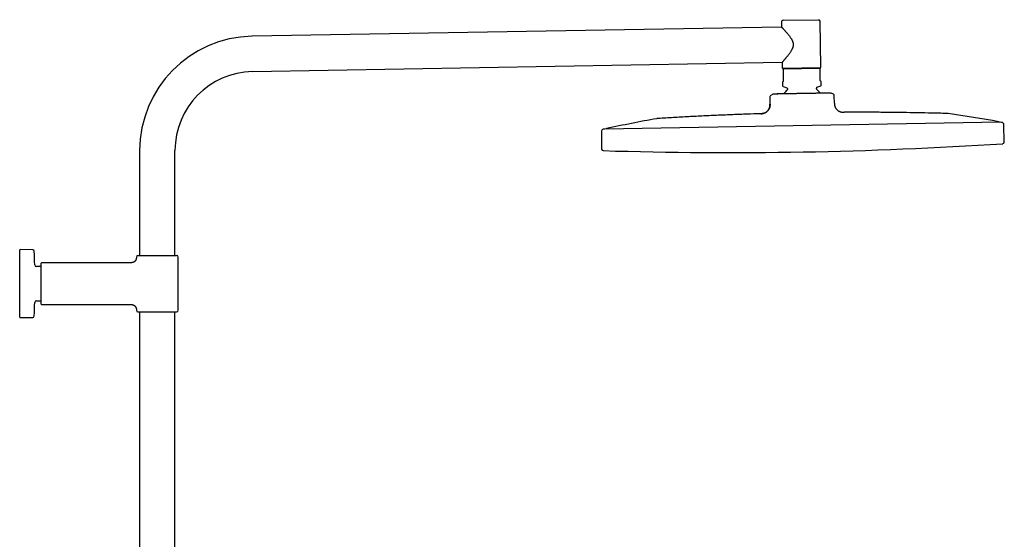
# Model space of a CAD drawing. Header units: millimetres. Extents: x 8 to 1764, y 12 to 2805.
# Tile 26 of 26: x 1153 to 1764, y 2482 to 2805. Entities that reach past the tile are written whole.
import ezdxf

# ---------------------------------------------------------------- set-up
doc = ezdxf.new("R2010")
doc.units = ezdxf.units.MM

msp = doc.modelspace()

# ---------------------------------------------------------------- linework, layer by layer
at = {"color": 7, "linetype": 'Continuous', "lineweight": 30}
for p, q in [((1626.93, 2804.43), (1648.93, 2804.81)), ((1626, 2800.26), (1297.41, 2794.53)), ((1625.95, 2803.41), (1626, 2800.26)), ((1650.44, 2775.43), (1649.95, 2803.83)), ((1297.79, 2772.63), (1626.39, 2778.37)), ((1626.39, 2778.37), (1626.44, 2775.02)), ((1649.95, 2774.93), (1626.95, 2774.52)), ((1649.96, 2774.53), (1626.96, 2774.12)), ((1626.96, 2774.12), (1627.09, 2766.94)), ((1650.08, 2767.34), (1649.96, 2774.53)), ((1626.81, 2766.23), (1626.6, 2766.02)), ((1626.6, 2766.02), (1626.64, 2763.87)), ((1626.98, 2763.4), (1629.33, 2762.59)), ((1629.67, 2762.13), (1629.68, 2761.52)), ((1647.68, 2761.84), (1647.67, 2762.44)), ((1647.99, 2762.92), (1650.32, 2763.81)), ((1650.6, 2766.44), (1650.39, 2766.64)), ((1650.64, 2764.29), (1650.6, 2766.44)), ((1618.76, 2756.98), (1618.84, 2752.37)), ((1619.23, 2757.84), (1620.55, 2758.67)), ((1632.5, 2758.88), (1632.44, 2758.88)), ((1655.56, 2759.28), (1655.55, 2759.28)), ((1658.25, 2758.52), (1656.9, 2759.3)), ((1658.83, 2753.07), (1658.75, 2757.67)), ((1618.86, 2752.38), (1618.84, 2752.38)), ((1664.8, 2747.37), (1664.8, 2747.37)), ((1762.03, 2741.26), (1516.12, 2736.96)), ((1762.75, 2741.12), (1762.03, 2741.26)), ((1764.26, 2728.93), (1763.98, 2739.69)), ((1514.22, 2735.33), (1514.32, 2724.57)), ((1516.12, 2736.96), (1515.4, 2736.81)), ((1227.69, 2723.58), (1227.69, 2658.58)), ((1249.59, 2658.58), (1249.59, 2723.58)), ((1153.24, 2620.3), (1153.24, 2661.86)), ((1161.3, 2662.1), (1153.54, 2662.16)), ((1226.64, 2658.58), (1238.64, 2658.58)), ((1238.64, 2658.58), (1250.64, 2658.58)), ((1166.64, 2628.38), (1166.64, 2653.78)), ((1222.64, 2654.08), (1166.94, 2654.08)), ((1225.64, 2657.58), (1225.64, 2657.08)), ((1251.64, 2624.58), (1251.64, 2657.58)), ((1166.64, 2651.73), (1163.59, 2651.73)), ((1163.59, 2630.43), (1166.64, 2630.43)), ((1166.94, 2628.08), (1222.64, 2628.08)), ((1225.64, 2625.08), (1225.64, 2624.58)), ((1226.64, 2623.58), (1250.64, 2623.58)), ((1227.69, 2623.58), (1227.69, 2207.01)), ((1249.59, 2207.01), (1249.59, 2623.58)), ((1153.54, 2620), (1161.3, 2620.07))]:
    msp.add_line(p, q, dxfattribs=at)
for centre, radius, start, end in [((1648.95, 2803.81), 1, 1, 91), ((1626.95, 2803.43), 1, 91, 181), ((1298.64, 2723.58), 70.95, 91, 180), ((1626.94, 2775.02), 0.5, 181, 271), ((1649.94, 2775.43), 0.5, 271, 1), ((1298.64, 2723.58), 49.05, 91, 180), ((1627.14, 2763.88), 0.5, 181, 251), ((1629.17, 2762.12), 0.5, 1, 71), ((1648.17, 2762.45), 0.5, 111, 181), ((1648.18, 2761.85), 0.5, 181, 230.06728), ((1650.14, 2764.28), 0.5, 291, 1), ((1619.76, 2756.99), 1, 121.96376, 181), ((1638.87, 2750.73), 14, 131.93272, 144.83651), ((1629.18, 2761.52), 0.5, 311.93272, 1), ((1638.87, 2750.73), 14, 37.16012, 50.06728), ((1657.75, 2757.66), 1, 1, 60.03624), ((1608.95, 1902.04), 853.07, 79.74748, 81.88615), ((1698.39, 1903.6), 853.07, 100.11385, 102.25252), ((1760.7, 2740.99), 0.5, 30.1308, 79.74748), ((1762.48, 2739.65), 1.5, 1.5, 79.61337), ((1515.72, 2735.34), 1.5, 102.38663, 180.5), ((1517.46, 2736.74), 0.5, 102.25252, 151.8692), ((1593.88, 5328.06), 2605.67, 271, 273.72852), ((1763.26, 2728.91), 1, 273.72852, 1.5), ((1515.32, 2724.58), 1, 180.5, 268.27148), ((1593.88, 5328.06), 2605.67, 268.27148, 271), ((1153.54, 2661.86), 0.3, 89.5, 180), ((1161.29, 2661.1), 1, 2.60542, 89.5), ((721.49, 2641.08), 441.25, 1.50949, 2.60542), ((1226.64, 2657.58), 1, 90, 180), ((1250.64, 2657.58), 1, 0, 90), ((1163.59, 2652.73), 1, 181.50949, 270), ((1166.94, 2653.78), 0.3, 90, 180), ((721.49, 2641.08), 441.25, 357.39458, 358.49051), ((1163.59, 2629.43), 1, 90, 178.49051), ((1166.94, 2628.38), 0.3, 180, 270), ((1226.64, 2624.58), 1, 180, 270), ((1250.64, 2624.58), 1, 270, 0), ((1153.54, 2620.3), 0.3, 180, 270.5), ((1161.29, 2621.07), 1, 270.5, 357.39458)]:
    msp.add_arc(centre, radius, start, end, dxfattribs=at)
for points, knots in [([(1626, 2800.26), (1626.01, 2800.26), (1626.01, 2800.26), (1626.04, 2800.22), (1626.1, 2800.17), (1626.17, 2800.09), (1626.26, 2799.99), (1626.38, 2799.86), (1626.51, 2799.72), (1626.66, 2799.57), (1626.82, 2799.39), (1627, 2799.2), (1627.19, 2798.99), (1627.42, 2798.74), (1627.7, 2798.44), (1628.02, 2798.08), (1628.36, 2797.7), (1628.72, 2797.3), (1629.1, 2796.87), (1629.48, 2796.42), (1629.87, 2795.96), (1630.27, 2795.48), (1630.67, 2794.97), (1631.07, 2794.45), (1631.47, 2793.9), (1631.82, 2793.38), (1632.12, 2792.9), (1632.37, 2792.46), (1632.61, 2792), (1632.82, 2791.55), (1632.98, 2791.12), (1633.11, 2790.7), (1633.21, 2790.27), (1633.27, 2789.83), (1633.29, 2789.39), (1633.28, 2788.95), (1633.22, 2788.51), (1633.13, 2788.09), (1633.02, 2787.7), (1632.9, 2787.33), (1632.73, 2786.92), (1632.51, 2786.45), (1632.22, 2785.9), (1631.88, 2785.31), (1631.49, 2784.71), (1631.09, 2784.13), (1630.68, 2783.56), (1630.26, 2783.01), (1629.88, 2782.52), (1629.53, 2782.08), (1629.23, 2781.7), (1628.92, 2781.33), (1628.63, 2780.97), (1628.34, 2780.62), (1628.06, 2780.29), (1627.79, 2779.98), (1627.56, 2779.71), (1627.35, 2779.47), (1627.18, 2779.27), (1627.02, 2779.09), (1626.87, 2778.92), (1626.74, 2778.77), (1626.63, 2778.64), (1626.54, 2778.54), (1626.47, 2778.46), (1626.42, 2778.4), (1626.39, 2778.37), (1626.39, 2778.37), (1626.39, 2778.37)], [0, 0, 0, 0, 0.013156, 0.026324, 0.03948, 0.053086, 0.066706, 0.080314, 0.093454, 0.106604, 0.119746, 0.133207, 0.146678, 0.160141, 0.17853, 0.196936, 0.215328, 0.234238, 0.253162, 0.272075, 0.290986, 0.309907, 0.328819, 0.348116, 0.367424, 0.386717, 0.400697, 0.414676, 0.428817, 0.442956, 0.454483, 0.466008, 0.477828, 0.489646, 0.501205, 0.512764, 0.524757, 0.536753, 0.547005, 0.557269, 0.567525, 0.583296, 0.59907, 0.619249, 0.639448, 0.659635, 0.680336, 0.701051, 0.721751, 0.737745, 0.753738, 0.769849, 0.785959, 0.802502, 0.819044, 0.835772, 0.852499, 0.865958, 0.879425, 0.892883, 0.906692, 0.920513, 0.934321, 0.947801, 0.961294, 0.974773, 0.988744, 1, 1, 1, 1]), ([(1626.96, 2774.12), (1626.96, 2774.17), (1626.96, 2774.25), (1626.96, 2774.36), (1626.95, 2774.46), (1626.95, 2774.5), (1626.95, 2774.52)], [0, 0, 0, 0, 0.249181, 0.498664, 0.749145, 1, 1, 1, 1]), ([(1649.95, 2774.93), (1649.95, 2774.9), (1649.95, 2774.86), (1649.95, 2774.76), (1649.95, 2774.66), (1649.96, 2774.57), (1649.96, 2774.53)], [0, 0, 0, 0, 0.249106, 0.498591, 0.749137, 1, 1, 1, 1]), ([(1627.09, 2766.94), (1627.09, 2766.9), (1627.08, 2766.82), (1627.07, 2766.72), (1627.04, 2766.63), (1627.01, 2766.55), (1626.98, 2766.46), (1626.93, 2766.38), (1626.87, 2766.3), (1626.83, 2766.26), (1626.81, 2766.23)], [0, 0, 0, 0, 0.073322, 0.162646, 0.23764, 0.312831, 0.447977, 0.583845, 0.719618, 1, 1, 1, 1]), ([(1650.39, 2766.64), (1650.37, 2766.66), (1650.34, 2766.69), (1650.28, 2766.75), (1650.23, 2766.83), (1650.17, 2766.94), (1650.13, 2767.04), (1650.11, 2767.12), (1650.09, 2767.2), (1650.08, 2767.28), (1650.08, 2767.33), (1650.08, 2767.34)], [0, 0, 0, 0, 0.167751, 0.33623, 0.503676, 0.67001, 0.785436, 0.843943, 0.90227, 0.972054, 1, 1, 1, 1]), ([(1636.78, 2758.95), (1636.5, 2758.95), (1635.93, 2758.94), (1635.09, 2758.92), (1634.26, 2758.91), (1633.47, 2758.9), (1632.71, 2758.88), (1632, 2758.87), (1631.3, 2758.86), (1630.6, 2758.85), (1629.92, 2758.84), (1629.24, 2758.82), (1628.58, 2758.81), (1627.94, 2758.8), (1627.33, 2758.79), (1626.75, 2758.78), (1626.18, 2758.77), (1625.63, 2758.76), (1625.11, 2758.75), (1624.6, 2758.74), (1624.12, 2758.73), (1623.67, 2758.72), (1623.26, 2758.71), (1622.88, 2758.71), (1622.52, 2758.7), (1622.19, 2758.7), (1621.89, 2758.69), (1621.61, 2758.69), (1621.37, 2758.68), (1621.15, 2758.68), (1620.97, 2758.68), (1620.82, 2758.67), (1620.7, 2758.67), (1620.62, 2758.67), (1620.56, 2758.67), (1620.55, 2758.67), (1620.55, 2758.67)], [0, 0, 0, 0, 0.0319802, 0.063961, 0.0962312, 0.1285015, 0.1570503, 0.1855991, 0.2143441, 0.243089, 0.2724622, 0.3018358, 0.3314259, 0.3610162, 0.3896084, 0.4182005, 0.446992, 0.4757833, 0.505227, 0.5346706, 0.5643458, 0.5940212, 0.6221323, 0.6502435, 0.6785431, 0.7068425, 0.7357476, 0.7646524, 0.7937721, 0.8228919, 0.8521613, 0.8814439, 0.9107135, 0.9404714, 0.9702431, 1, 1, 1, 1]), ([(1626.35, 2758.77), (1626.3, 2758.77), (1626.16, 2758.77), (1625.88, 2758.76), (1625.58, 2758.76), (1625.26, 2758.75), (1624.93, 2758.75), (1624.59, 2758.74), (1624.25, 2758.73), (1623.9, 2758.73), (1623.55, 2758.72), (1623.18, 2758.72), (1622.8, 2758.71), (1622.41, 2758.7), (1622.11, 2758.7), (1621.94, 2758.7), (1621.91, 2758.7)], [0, 0, 0, 0, 0.0320522, 0.0872588, 0.1466098, 0.2101882, 0.2780313, 0.3501701, 0.4252268, 0.504472, 0.5879232, 0.6755952, 0.7694206, 0.8676658, 0.9703412, 1, 1, 1, 1]), ([(1634.52, 2758.91), (1634.43, 2758.91), (1634.24, 2758.91), (1633.98, 2758.91), (1633.74, 2758.9), (1633.59, 2758.9), (1633.52, 2758.9)], [0, 0, 0, 0, 0.238139, 0.495895, 0.766345, 1, 1, 1, 1]), ([(1638.73, 2758.98), (1638.44, 2758.98), (1637.98, 2758.97), (1637.33, 2758.96), (1636.96, 2758.95), (1636.78, 2758.95)], [0, 0, 0, 0, 0.435039, 0.717386, 1, 1, 1, 1]), ([(1656.8, 2759.3), (1656.76, 2759.3), (1656.69, 2759.3), (1656.54, 2759.3), (1656.35, 2759.29), (1656.12, 2759.29), (1655.87, 2759.29), (1655.61, 2759.28), (1655.31, 2759.28), (1654.98, 2759.27), (1654.62, 2759.27), (1654.22, 2759.26), (1653.8, 2759.25), (1653.35, 2759.24), (1652.88, 2759.23), (1652.39, 2759.23), (1651.88, 2759.22), (1651.34, 2759.21), (1650.77, 2759.19), (1650.17, 2759.18), (1649.54, 2759.17), (1648.84, 2759.16), (1648.06, 2759.15), (1647.19, 2759.13), (1646.36, 2759.12), (1645.58, 2759.1), (1644.86, 2759.09), (1644.13, 2759.08), (1643.38, 2759.07), (1642.63, 2759.05), (1641.86, 2759.04), (1641.09, 2759.03), (1640.31, 2759.01), (1639.52, 2759), (1638.99, 2758.99), (1638.73, 2758.98)], [0, 0, 0, 0, 0.03198, 0.063962, 0.096232, 0.128503, 0.157134, 0.18579, 0.214445, 0.243076, 0.27254, 0.302031, 0.331523, 0.360988, 0.38967, 0.418376, 0.447081, 0.475761, 0.505307, 0.534881, 0.564457, 0.594005, 0.631598, 0.669219, 0.706812, 0.735808, 0.764832, 0.793855, 0.822852, 0.852128, 0.881417, 0.910693, 0.940458, 0.970236, 1, 1, 1, 1]), ([(1652.99, 2759.24), (1652.98, 2759.24), (1652.92, 2759.24), (1652.83, 2759.23), (1652.72, 2759.23), (1652.62, 2759.23), (1652.54, 2759.23), (1652.46, 2759.23), (1652.39, 2759.23), (1652.34, 2759.22), (1652.32, 2759.22), (1652.32, 2759.22), (1652.32, 2759.22)], [0, 0, 0, 0, 0.017418, 0.095457, 0.174202, 0.255509, 0.341068, 0.432332, 0.564896, 0.711936, 0.875077, 1, 1, 1, 1]), ([(1656.9, 2759.3), (1656.9, 2759.3), (1656.89, 2759.3), (1656.85, 2759.3), (1656.82, 2759.3), (1656.8, 2759.3)], [0, 0, 0, 0, 0.43504, 0.717386, 1, 1, 1, 1]), ([(1613.07, 2746.47), (1613.22, 2746.47), (1613.51, 2746.48), (1613.96, 2746.51), (1614.41, 2746.58), (1614.87, 2746.69), (1615.33, 2746.84), (1615.78, 2747.04), (1616.21, 2747.28), (1616.62, 2747.56), (1617.01, 2747.88), (1617.37, 2748.23), (1617.7, 2748.61), (1617.99, 2749.01), (1618.24, 2749.43), (1618.45, 2749.85), (1618.61, 2750.29), (1618.73, 2750.72), (1618.8, 2751.14), (1618.84, 2751.56), (1618.84, 2751.97), (1618.84, 2752.24), (1618.84, 2752.38)], [0, 0, 0, 0, 0.047142, 0.094911, 0.14377, 0.19407, 0.246031, 0.299703, 0.351758, 0.404951, 0.458905, 0.513162, 0.567235, 0.620655, 0.673022, 0.724047, 0.773582, 0.821629, 0.86751, 0.912328, 0.956378, 1, 1, 1, 1]), ([(1618.86, 2752.38), (1618.86, 2752.29), (1618.87, 2752.12), (1618.87, 2751.88), (1618.86, 2751.68), (1618.85, 2751.51), (1618.84, 2751.33), (1618.82, 2751.12), (1618.77, 2750.79), (1618.67, 2750.4), (1618.52, 2749.97), (1618.34, 2749.56), (1618.13, 2749.19), (1617.89, 2748.83), (1617.63, 2748.49), (1617.31, 2748.15), (1616.95, 2747.8), (1616.52, 2747.47), (1616.07, 2747.18), (1615.66, 2746.97), (1615.31, 2746.83), (1615.02, 2746.73), (1614.74, 2746.65), (1614.52, 2746.6), (1614.36, 2746.57), (1614.25, 2746.55), (1614.12, 2746.54), (1613.97, 2746.52), (1613.78, 2746.5), (1613.57, 2746.49), (1613.34, 2746.48), (1613.18, 2746.47), (1613.11, 2746.47)], [0, 0, 0, 0, 0.029585, 0.055168, 0.076758, 0.094312, 0.108363, 0.135565, 0.163555, 0.214053, 0.264654, 0.310738, 0.356894, 0.403127, 0.449381, 0.495659, 0.55352, 0.611351, 0.669109, 0.726767, 0.759016, 0.791222, 0.823342, 0.853635, 0.864823, 0.875774, 0.889175, 0.905962, 0.926063, 0.949422, 0.976012, 1, 1, 1, 1]), ([(1658.83, 2753.08), (1658.84, 2752.93), (1658.84, 2752.64), (1658.87, 2752.19), (1658.93, 2751.74), (1659.04, 2751.29), (1659.19, 2750.83), (1659.39, 2750.39), (1659.64, 2749.97), (1659.92, 2749.56), (1660.25, 2749.18), (1660.61, 2748.83), (1660.99, 2748.51), (1661.4, 2748.22), (1661.83, 2747.97), (1662.26, 2747.77), (1662.7, 2747.61), (1663.13, 2747.5), (1663.56, 2747.42), (1663.98, 2747.38), (1664.39, 2747.37), (1664.67, 2747.37), (1664.8, 2747.37)], [0, 0, 0, 0, 0.047123, 0.094776, 0.143383, 0.1933, 0.244793, 0.297978, 0.349617, 0.402487, 0.456248, 0.510462, 0.564646, 0.618321, 0.671058, 0.722525, 0.772519, 0.820986, 0.867192, 0.912219, 0.956361, 1, 1, 1, 1]), ([(1549.6, 2743.53), (1549.54, 2743.53), (1549.42, 2743.52), (1549.23, 2743.5), (1549.04, 2743.48), (1548.86, 2743.45), (1548.72, 2743.43), (1548.63, 2743.42), (1548.59, 2743.41)], [0, 0, 0, 0, 0.159369, 0.353459, 0.57017, 0.734096, 0.877333, 1, 1, 1, 1]), ([(1613.07, 2746.47), (1610.29, 2746.38), (1604.51, 2746.2), (1595.75, 2745.87), (1586.77, 2745.5), (1577.65, 2745.08), (1568.39, 2744.62), (1558.99, 2744.1), (1552.73, 2743.72), (1549.6, 2743.53)], [0, 0, 0, 0, 0.131409, 0.272812, 0.414215, 0.555617, 0.70375, 0.851878, 1, 1, 1, 1]), ([(1728.34, 2746.65), (1725.35, 2746.73), (1719.36, 2746.88), (1710.38, 2747.06), (1701.39, 2747.21), (1692.26, 2747.31), (1682.99, 2747.38), (1673.79, 2747.4), (1667.73, 2747.38), (1664.8, 2747.37)], [0, 0, 0, 0, 0.141389, 0.282784, 0.424183, 0.565585, 0.713722, 0.861858, 1, 1, 1, 1]), ([(1729.35, 2746.56), (1729.3, 2746.57), (1729.18, 2746.59), (1728.99, 2746.61), (1728.8, 2746.63), (1728.62, 2746.64), (1728.47, 2746.65), (1728.38, 2746.65), (1728.34, 2746.65)], [0, 0, 0, 0, 0.1593438, 0.3534094, 0.570116, 0.7340553, 0.8773132, 1, 1, 1, 1]), ([(1225.64, 2657.08), (1225.64, 2656.96), (1225.63, 2656.73), (1225.57, 2656.4), (1225.48, 2656.1), (1225.38, 2655.85), (1225.28, 2655.65), (1225.18, 2655.49), (1225.1, 2655.36), (1225.01, 2655.24), (1224.91, 2655.12), (1224.78, 2654.97), (1224.6, 2654.81), (1224.38, 2654.63), (1224.15, 2654.48), (1223.91, 2654.36), (1223.69, 2654.27), (1223.45, 2654.19), (1223.19, 2654.13), (1222.92, 2654.09), (1222.73, 2654.09), (1222.64, 2654.08)], [0, 0, 0, 0, 0.076424, 0.148612, 0.215451, 0.276029, 0.319516, 0.358285, 0.392147, 0.420973, 0.449888, 0.493454, 0.545196, 0.604906, 0.672182, 0.720943, 0.772527, 0.826618, 0.882846, 0.940792, 1, 1, 1, 1]), ([(1222.64, 2628.08), (1222.76, 2628.08), (1223, 2628.07), (1223.33, 2628.01), (1223.63, 2627.92), (1223.88, 2627.82), (1224.08, 2627.72), (1224.24, 2627.63), (1224.37, 2627.54), (1224.49, 2627.45), (1224.61, 2627.35), (1224.75, 2627.22), (1224.92, 2627.04), (1225.09, 2626.82), (1225.24, 2626.59), (1225.36, 2626.35), (1225.46, 2626.13), (1225.54, 2625.89), (1225.6, 2625.63), (1225.63, 2625.36), (1225.64, 2625.18), (1225.64, 2625.08)], [0, 0, 0, 0, 0.076424, 0.148612, 0.215451, 0.276029, 0.319516, 0.358285, 0.392147, 0.420973, 0.449888, 0.493454, 0.545196, 0.604906, 0.672182, 0.720943, 0.772527, 0.826618, 0.882846, 0.940792, 1, 1, 1, 1])]:
    msp.add_open_spline(points, degree=3, knots=knots, dxfattribs=at)

doc.saveas('drawing.dxf')
